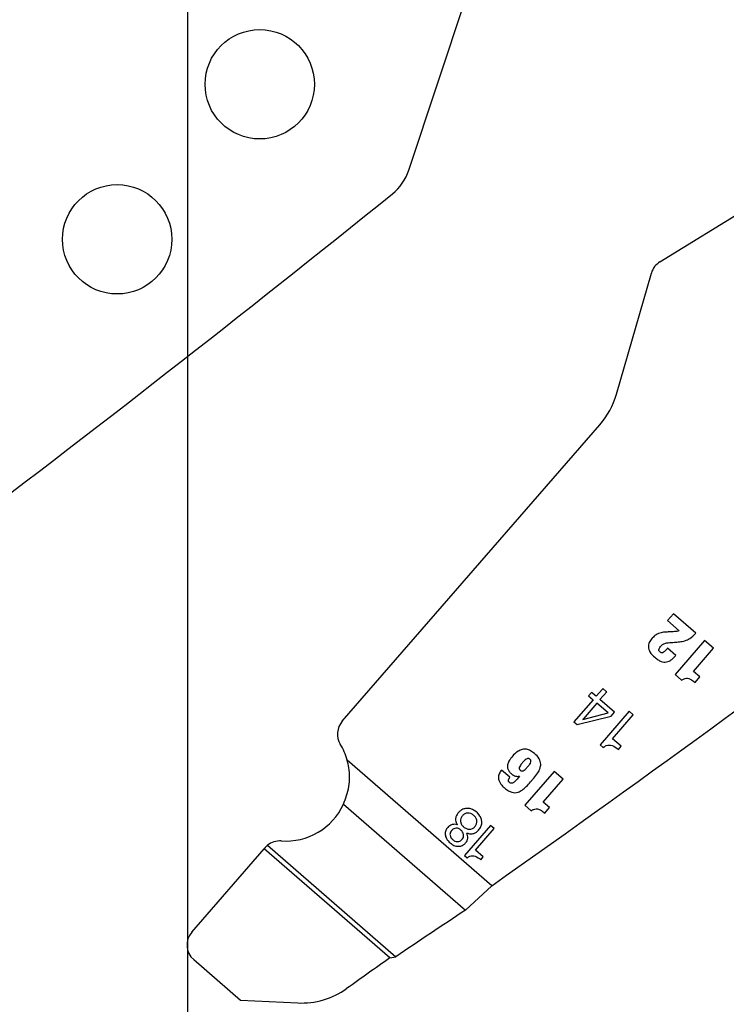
# Model space of a CAD drawing. Header units: inches. Extents: x -122 to 123, y -201 to 75.
# Tile 55 of 191: x -37.18 to -36.09, y 62.54 to 64.05. Entities that reach past the tile are written whole.
import ezdxf

# ---------------------------------------------------------------- set-up
doc = ezdxf.new("R2010")
doc.units = ezdxf.units.IN
doc.header["$MEASUREMENT"] = 0
doc.header["$PDSIZE"] = -1
doc.layers.add('DIMENSIONS', color=171, linetype='Continuous')
doc.layers.add('STATION_LINES', color=231, linetype='Continuous')
doc.styles.add('SLDTEXTSTYLE0', font='TXT', dxfattribs={"width": 0.75})
doc.dimstyles.new('SLDDIMSTYLE0', dxfattribs={"dimtxt": 0.125, "dimasz": 0.13, "dimexe": 0, "dimexo": 0.0625, "dimgap": 0.03125, "dimtad": 0, "dimtih": 1, "dimtoh": 1, "dimdec": 4, "dimrnd": 1e-09, "dimzin": 12, "dimdsep": 46, "dimtxsty": 'SLDTEXTSTYLE0', "dimsah": 1, "dimcen": 0, "dimadec": 0, "dimazin": 3, "dimtfac": 1, "dimtdec": 4, "dimtofl": 0, "dimtmove": 0, "dimatfit": 3, "dimfxl": 1, "dimfrac": 2, "dimtolj": 1, "dimtzin": 12, "dimarcsym": 0})
doc.dimstyles.new('SLDDIMSTYLE3', dxfattribs={"dimtxt": 0.125, "dimasz": 0.13, "dimexe": 0, "dimexo": 0.0625, "dimgap": 0.03125, "dimtad": 0, "dimtih": 1, "dimtoh": 1, "dimdec": 4, "dimrnd": 1e-09, "dimzin": 12, "dimdsep": 46, "dimtxsty": 'SLDTEXTSTYLE0', "dimsah": 1, "dimcen": 0.09, "dimadec": 0, "dimazin": 3, "dimtfac": 1, "dimtdec": 4, "dimtofl": 0, "dimtmove": 0, "dimatfit": 3, "dimfxl": 1, "dimfrac": 2, "dimtolj": 1, "dimtzin": 12, "dimarcsym": 0})

# ---------------------------------------------------------------- blocks, each defined once
blk = doc.blocks.new('_D')
at = {"layer": 'Defpoints', "color": 0}
for p in [(-33.7266, 64.4708), (-33.9465, 64.2429)]:
    blk.add_point(p, dxfattribs=at)
at = {"layer": 'DIMENSIONS', "color": 0, "lineweight": -2}
for p, q in [((-35.9505, 62.1663), (-34.0368, 64.1493)), ((-36.0805, 62.1663), (-35.9505, 62.1663))]:
    blk.add_line(p, q, dxfattribs=at)
at = {"layer": 'DIMENSIONS', "color": 0}
blk.add_solid([(-34.0212, 64.1343), (-34.0524, 64.1644), (-33.9465, 64.2429)], dxfattribs=at)
at = {"layer": 'DIMENSIONS', "color": 0, "insert": (-37.1586, 62.2288), "char_height": 0.125, "attachment_point": 1, "style": 'SLDTEXTSTYLE0'}
blk.add_mtext('\\A1;%%c.3168 [%%c8.05]', dxfattribs=at)
blk = doc.blocks.new('_D_4')
at = {"layer": 'Defpoints', "color": 0}
for p in [(-44.7441, 62.6287), (-4.7428, 62.2104), (-44.7441, 58.2595), (-44.7441, 58.2595)]:
    blk.add_point(p, dxfattribs=at)
at = {"layer": 'DIMENSIONS', "color": 0, "lineweight": -2}
for p, q in [((-44.7441, 62.5662), (-44.7441, 58.2595)), ((-4.7428, 62.1479), (-4.7428, 58.2595)), ((-44.6141, 58.2595), (-24.2752, 58.2595)), ((-4.8728, 58.2595), (-23.6034, 58.2595))]:
    blk.add_line(p, q, dxfattribs=at)
at = {"layer": 'DIMENSIONS', "color": 0}
for points in [[(-44.6141, 58.2811), (-44.6141, 58.2378), (-44.7441, 58.2595)], [(-4.8728, 58.2378), (-4.8728, 58.2811), (-4.7428, 58.2595)]]:
    blk.add_solid(points, dxfattribs=at)
at = {"layer": 'DIMENSIONS', "color": 0, "insert": (-23.9393, 58.322), "char_height": 0.125, "attachment_point": 2, "style": 'SLDTEXTSTYLE0'}
blk.add_mtext('\\A1;(40.0013)', dxfattribs=at)

msp = doc.modelspace()

# ---------------------------------------------------------------- linework, layer by layer
at = {"color": 7, "linetype": 'Continuous', "lineweight": 25}
for p, q in [((-36.57755, 63.82201), (-36.34705, 64.51528)), ((-36.57755, 63.82201), (-36.34705, 64.51528)), ((-36.19101, 63.68078), (-35.88291, 63.87087)), ((-36.19101, 63.68078), (-35.88291, 63.87087)), ((-36.25774, 63.47714), (-36.20409, 63.66354)), ((-36.25774, 63.47714), (-36.20409, 63.66354)), ((-36.68006, 62.9731), (-36.28348, 63.42976)), ((-36.68006, 62.9731), (-36.28348, 63.42976)), ((-36.17027, 63.13862), (-36.17925, 63.12828)), ((-36.17027, 63.13862), (-36.17925, 63.12828)), ((-36.13584, 63.10873), (-36.17027, 63.13862)), ((-36.13584, 63.10873), (-36.17027, 63.13862)), ((-36.17925, 63.12828), (-36.16122, 63.11263)), ((-36.17925, 63.12828), (-36.16122, 63.11263)), ((-36.16631, 63.07454), (-36.17916, 63.0857)), ((-36.16631, 63.07454), (-36.17916, 63.0857)), ((-36.12222, 63.09754), (-36.16764, 63.04524)), ((-36.12222, 63.09754), (-36.16764, 63.04524)), ((-36.13941, 63.05), (-36.10848, 63.08561)), ((-36.13941, 63.05), (-36.10848, 63.08561)), ((-36.10848, 63.08561), (-36.12222, 63.09754)), ((-36.10848, 63.08561), (-36.12222, 63.09754)), ((-36.16764, 63.04524), (-36.15775, 63.03665)), ((-36.16764, 63.04524), (-36.15775, 63.03665)), ((-36.12951, 63.04141), (-36.13941, 63.05)), ((-36.12951, 63.04141), (-36.13941, 63.05)), ((-36.13695, 63.03285), (-36.12951, 63.04141)), ((-36.13695, 63.03285), (-36.12951, 63.04141)), ((-36.29608, 63.01769), (-36.30082, 63.01224)), ((-36.29608, 63.01769), (-36.30082, 63.01224)), ((-36.30082, 63.01224), (-36.29386, 63.0062)), ((-36.30082, 63.01224), (-36.29386, 63.0062)), ((-36.28913, 63.01165), (-36.29608, 63.01769)), ((-36.28913, 63.01165), (-36.29608, 63.01769)), ((-36.27961, 63.02261), (-36.28913, 63.01165)), ((-36.27961, 63.02261), (-36.28913, 63.01165)), ((-36.28333, 63.00661), (-36.27295, 63.01856)), ((-36.28333, 63.00661), (-36.27295, 63.01856)), ((-36.27862, 63.02362), (-36.27961, 63.02261)), ((-36.27862, 63.02362), (-36.27961, 63.02261)), ((-36.27348, 63.01916), (-36.27862, 63.02362)), ((-36.27348, 63.01916), (-36.27862, 63.02362)), ((-36.27295, 63.01856), (-36.27348, 63.01916)), ((-36.27295, 63.01856), (-36.27348, 63.01916)), ((-36.29386, 63.0062), (-36.32333, 62.97227)), ((-36.29386, 63.0062), (-36.32333, 62.97227)), ((-36.28806, 63.00116), (-36.30933, 62.97667)), ((-36.28806, 63.00116), (-36.30933, 62.97667)), ((-36.2708, 62.98618), (-36.28806, 63.00116)), ((-36.2708, 62.98618), (-36.28806, 63.00116)), ((-36.26078, 62.98701), (-36.28333, 63.00661)), ((-36.26078, 62.98701), (-36.28333, 63.00661)), ((-36.3184, 62.96798), (-36.26594, 62.98107)), ((-36.3184, 62.96798), (-36.26594, 62.98107)), ((-36.30975, 62.97587), (-36.2708, 62.98618)), ((-36.30975, 62.97587), (-36.2708, 62.98618)), ((-36.23819, 62.9885), (-36.28283, 62.93709)), ((-36.23819, 62.9885), (-36.28283, 62.93709)), ((-36.26594, 62.98107), (-36.26078, 62.98701)), ((-36.26594, 62.98107), (-36.26078, 62.98701)), ((-36.26401, 62.94631), (-36.23202, 62.98315)), ((-36.26401, 62.94631), (-36.23202, 62.98315)), ((-36.23202, 62.98315), (-36.23819, 62.9885)), ((-36.23202, 62.98315), (-36.23819, 62.9885)), ((-36.32333, 62.97227), (-36.3184, 62.96798)), ((-36.32333, 62.97227), (-36.3184, 62.96798)), ((-36.28283, 62.93709), (-36.27811, 62.933)), ((-36.28283, 62.93709), (-36.27811, 62.933)), ((-36.25067, 62.93473), (-36.26401, 62.94631)), ((-36.25067, 62.93473), (-36.26401, 62.94631)), ((-36.25495, 62.92981), (-36.25067, 62.93473)), ((-36.25495, 62.92981), (-36.25067, 62.93473)), ((-36.44976, 62.71998), (-36.67251, 62.91343)), ((-36.44976, 62.71998), (-36.67251, 62.91343)), ((-36.42189, 62.88688), (-36.43467, 62.89797)), ((-36.42189, 62.88688), (-36.43467, 62.89797)), ((-36.40729, 62.88887), (-36.40714, 62.88874)), ((-36.40729, 62.88887), (-36.40714, 62.88874)), ((-36.35361, 62.89598), (-36.39877, 62.84398)), ((-36.35361, 62.89598), (-36.39877, 62.84398)), ((-36.33995, 62.88412), (-36.35361, 62.89598)), ((-36.33995, 62.88412), (-36.35361, 62.89598)), ((-36.3707, 62.84872), (-36.33995, 62.88412)), ((-36.3707, 62.84872), (-36.33995, 62.88412)), ((-36.67812, 62.8454), (-36.49041, 62.68239)), ((-36.67812, 62.8454), (-36.49041, 62.68239)), ((-36.39877, 62.84398), (-36.38894, 62.83544)), ((-36.39877, 62.84398), (-36.38894, 62.83544)), ((-36.36086, 62.84017), (-36.3707, 62.84872)), ((-36.36086, 62.84017), (-36.3707, 62.84872)), ((-36.36825, 62.83166), (-36.36086, 62.84017)), ((-36.36825, 62.83166), (-36.36086, 62.84017)), ((-36.4516, 62.81287), (-36.49182, 62.76656)), ((-36.4516, 62.81287), (-36.49182, 62.76656)), ((-36.44605, 62.80805), (-36.4516, 62.81287)), ((-36.44605, 62.80805), (-36.4516, 62.81287)), ((-36.47486, 62.77486), (-36.44605, 62.80805)), ((-36.47486, 62.77486), (-36.44605, 62.80805)), ((-36.79496, 62.78215), (-36.79868, 62.77855)), ((-36.79496, 62.78215), (-36.79868, 62.77855)), ((-36.79496, 62.78215), (-36.59736, 62.61055)), ((-36.79496, 62.78215), (-36.59736, 62.61055)), ((-36.91174, 62.64836), (-36.80018, 62.77683)), ((-36.91174, 62.64836), (-36.80018, 62.77683)), ((-36.79868, 62.77855), (-36.80018, 62.77683)), ((-36.79868, 62.77855), (-36.80018, 62.77683)), ((-36.60665, 62.60877), (-36.80018, 62.77683)), ((-36.60665, 62.60877), (-36.80018, 62.77683)), ((-36.46285, 62.76443), (-36.47486, 62.77486)), ((-36.46285, 62.76443), (-36.47486, 62.77486)), ((-36.49182, 62.76656), (-36.48757, 62.76287)), ((-36.49182, 62.76656), (-36.48757, 62.76287)), ((-36.4667, 62.75999), (-36.46285, 62.76443)), ((-36.4667, 62.75999), (-36.46285, 62.76443)), ((-36.49041, 62.68239), (-36.44976, 62.71998)), ((-36.49041, 62.68239), (-36.44976, 62.71998)), ((-36.90876, 62.60604), (-36.83675, 62.5435)), ((-36.90876, 62.60604), (-36.83675, 62.5435)), ((-36.60665, 62.60877), (-36.59736, 62.61055)), ((-36.60665, 62.60877), (-36.59736, 62.61055)), ((-36.83675, 62.5435), (-36.7486, 62.53935)), ((-36.83675, 62.5435), (-36.7486, 62.53935))]:
    msp.add_line(p, q, dxfattribs=at)
for centre in [(-36.80705, 63.95423), (-36.80705, 63.95423), (-37.0266, 63.71548), (-37.0266, 63.71548)]:
    msp.add_circle(centre, 0.08418, dxfattribs=at)
for centre, radius, start, end in [((-36.65227, 63.84685), 0.07874, 308.88106, 341.60898), ((-36.65227, 63.84685), 0.07874, 308.88106, 341.60898), ((-53.90182, 85.23892), 27.55906, 305.202886, 308.881055), ((-53.90182, 85.23892), 27.55906, 305.202886, 308.881055), ((-52.33682, 85.23892), 27.55906, 305.202886, 308.881055), ((-52.33682, 85.23892), 27.55906, 305.202886, 308.881055), ((-36.17526, 63.65525), 0.03, 121.67398, 163.94189), ((-36.17526, 63.65525), 0.03, 121.67398, 163.94189), ((-36.37786, 63.51172), 0.125, 319.02801, 343.94189), ((-36.37786, 63.51172), 0.125, 319.02801, 343.94189), ((-36.65741, 62.95343), 0.03, 139.02801, 211.14458), ((-36.65741, 62.95343), 0.03, 139.02801, 211.14458), ((-36.30919, 62.97609), 0.000595, 103.02311, 201.17154), ((-36.30919, 62.97609), 0.000595, 103.02311, 201.17154), ((-36.76732, 62.88701), 0.09843, 15.57088, 31.14458), ((-36.76732, 62.88701), 0.09843, 15.57088, 31.14458), ((-36.76732, 62.88701), 0.09843, 266.11116, 334.99564), ((-36.76732, 62.88701), 0.09843, 266.11116, 334.99564), ((-36.77603, 62.75888), 0.03, 86.11116, 129.12577), ((-36.77603, 62.75888), 0.03, 86.11116, 129.12577), ((-26.65285, 47.92166), 17.73857, 123.682211, 124.098368), ((-26.65285, 47.92166), 17.73857, 123.682211, 124.098368), ((-36.88909, 62.62869), 0.03, 139.02801, 229.028), ((-36.88909, 62.62869), 0.03, 139.02801, 229.028), ((-24.84388, 45.95218), 20.39128, 125.22949, 125.45921), ((-24.84388, 45.95218), 20.39128, 125.22949, 125.45921), ((-36.74296, 62.65921), 0.12, 267.30184, 305.45921), ((-36.74296, 62.65921), 0.12, 267.30184, 305.45921)]:
    msp.add_arc(centre, radius, start, end, dxfattribs=at)
for points, knots in [([(-36.18333, 63.11045), (-36.18601, 63.11012), (-36.19147, 63.10944), (-36.19833, 63.10568), (-36.20364, 63.10049), (-36.20777, 63.09483), (-36.20951, 63.08728), (-36.20624, 63.07877), (-36.20018, 63.07261), (-36.19416, 63.0679), (-36.1894, 63.06538), (-36.18491, 63.06413), (-36.18207, 63.06439), (-36.18072, 63.06451)], [0, 0, 0, 0, 0.10521622, 0.21445245, 0.29904344, 0.39563505, 0.48592189, 0.58969484, 0.73702525, 0.82043506, 0.88911691, 0.94731576, 1, 1, 1, 1]), ([(-36.18333, 63.11045), (-36.18601, 63.11012), (-36.19147, 63.10944), (-36.19833, 63.10568), (-36.20364, 63.10049), (-36.20777, 63.09483), (-36.20951, 63.08728), (-36.20624, 63.07877), (-36.20018, 63.07261), (-36.19416, 63.0679), (-36.1894, 63.06538), (-36.18491, 63.06413), (-36.18207, 63.06439), (-36.18072, 63.06451)], [0, 0, 0, 0, 0.10521622, 0.21445245, 0.29904344, 0.39563505, 0.48592189, 0.58969484, 0.73702525, 0.82043506, 0.88911691, 0.94731576, 1, 1, 1, 1]), ([(-36.16834, 63.1113), (-36.17114, 63.11114), (-36.17613, 63.11085), (-36.18113, 63.11057), (-36.18333, 63.11045)], [0, 0, 0, 0, 0.55988505, 1, 1, 1, 1]), ([(-36.16834, 63.1113), (-36.17114, 63.11114), (-36.17613, 63.11085), (-36.18113, 63.11057), (-36.18333, 63.11045)], [0, 0, 0, 0, 0.55988505, 1, 1, 1, 1]), ([(-36.16122, 63.11263), (-36.16251, 63.1122), (-36.16482, 63.11142), (-36.16726, 63.11133), (-36.16834, 63.1113)], [0, 0, 0, 0, 0.5544125, 1, 1, 1, 1]), ([(-36.16122, 63.11263), (-36.16251, 63.1122), (-36.16482, 63.11142), (-36.16726, 63.11133), (-36.16834, 63.1113)], [0, 0, 0, 0, 0.5544125, 1, 1, 1, 1]), ([(-36.16105, 63.0955), (-36.15812, 63.09592), (-36.15254, 63.09672), (-36.14356, 63.10093), (-36.13876, 63.10578), (-36.13584, 63.10873)], [0, 0, 0, 0, 0.3032528, 0.5776785, 1, 1, 1, 1]), ([(-36.16105, 63.0955), (-36.15812, 63.09592), (-36.15254, 63.09672), (-36.14356, 63.10093), (-36.13876, 63.10578), (-36.13584, 63.10873)], [0, 0, 0, 0, 0.3032528, 0.5776785, 1, 1, 1, 1]), ([(-36.17916, 63.0857), (-36.17952, 63.08528), (-36.18004, 63.08469), (-36.18062, 63.08401), (-36.18088, 63.08372), (-36.181, 63.08358), (-36.18105, 63.08353), (-36.18107, 63.0835), (-36.18108, 63.08349), (-36.18108, 63.08349), (-36.18108, 63.08348), (-36.18108, 63.08348), (-36.18191, 63.08254), (-36.1834, 63.08098), (-36.18552, 63.07944), (-36.18714, 63.07881), (-36.1883, 63.07868), (-36.18972, 63.07894), (-36.19124, 63.07996), (-36.19234, 63.0815), (-36.19252, 63.08303), (-36.19229, 63.08432), (-36.19108, 63.08705), (-36.18832, 63.09036), (-36.18365, 63.09362), (-36.18013, 63.09397), (-36.1783, 63.09416)], [0, 0, 0, 0, 0.0436769, 0.0628824, 0.071329, 0.0750445, 0.0766792, 0.0773984, 0.0777148, 0.0778541, 0.0779153, 0.0779423, 0.0779635, 0.1778269, 0.2490663, 0.2849485, 0.3147825, 0.3413429, 0.398614, 0.4560864, 0.4854233, 0.5188739, 0.5593265, 0.7221607, 0.856202, 1, 1, 1, 1]), ([(-36.17916, 63.0857), (-36.17952, 63.08528), (-36.18004, 63.08469), (-36.18062, 63.08401), (-36.18088, 63.08372), (-36.181, 63.08358), (-36.18105, 63.08353), (-36.18107, 63.0835), (-36.18108, 63.08349), (-36.18108, 63.08349), (-36.18108, 63.08348), (-36.18108, 63.08348), (-36.18191, 63.08254), (-36.1834, 63.08098), (-36.18552, 63.07944), (-36.18714, 63.07881), (-36.1883, 63.07868), (-36.18972, 63.07894), (-36.19124, 63.07996), (-36.19234, 63.0815), (-36.19252, 63.08303), (-36.19229, 63.08432), (-36.19108, 63.08705), (-36.18832, 63.09036), (-36.18365, 63.09362), (-36.18013, 63.09397), (-36.1783, 63.09416)], [0, 0, 0, 0, 0.0436769, 0.0628824, 0.071329, 0.0750445, 0.0766792, 0.0773984, 0.0777148, 0.0778541, 0.0779153, 0.0779423, 0.0779635, 0.1778269, 0.2490663, 0.2849485, 0.3147825, 0.3413429, 0.398614, 0.4560864, 0.4854233, 0.5188739, 0.5593265, 0.7221607, 0.856202, 1, 1, 1, 1]), ([(-36.1783, 63.09416), (-36.17508, 63.09441), (-36.16933, 63.09486), (-36.16358, 63.0953), (-36.16105, 63.0955)], [0, 0, 0, 0, 0.5599148, 1, 1, 1, 1]), ([(-36.1783, 63.09416), (-36.17508, 63.09441), (-36.16933, 63.09486), (-36.16358, 63.0953), (-36.16105, 63.0955)], [0, 0, 0, 0, 0.5599148, 1, 1, 1, 1]), ([(-36.18072, 63.06451), (-36.17929, 63.06491), (-36.1763, 63.06574), (-36.17134, 63.06918), (-36.16828, 63.07244), (-36.16631, 63.07454)], [0, 0, 0, 0, 0.24939689, 0.5164971, 1, 1, 1, 1]), ([(-36.18072, 63.06451), (-36.17929, 63.06491), (-36.1763, 63.06574), (-36.17134, 63.06918), (-36.16828, 63.07244), (-36.16631, 63.07454)], [0, 0, 0, 0, 0.24939689, 0.5164971, 1, 1, 1, 1]), ([(-36.15775, 63.03665), (-36.15649, 63.03741), (-36.15417, 63.03881), (-36.15027, 63.0397), (-36.14611, 63.03906), (-36.14159, 63.03665), (-36.13862, 63.03422), (-36.13695, 63.03285)], [0, 0, 0, 0, 0.1888152, 0.3484198, 0.504941, 0.72117, 1, 1, 1, 1]), ([(-36.15775, 63.03665), (-36.15649, 63.03741), (-36.15417, 63.03881), (-36.15027, 63.0397), (-36.14611, 63.03906), (-36.14159, 63.03665), (-36.13862, 63.03422), (-36.13695, 63.03285)], [0, 0, 0, 0, 0.1888152, 0.3484198, 0.504941, 0.72117, 1, 1, 1, 1]), ([(-36.27811, 62.933), (-36.27666, 62.93401), (-36.27395, 62.9359), (-36.26914, 62.93675), (-36.26229, 62.93556), (-36.25802, 62.93221), (-36.25495, 62.92981)], [0, 0, 0, 0, 0.204386, 0.3814524, 0.5542651, 1, 1, 1, 1]), ([(-36.27811, 62.933), (-36.27666, 62.93401), (-36.27395, 62.9359), (-36.26914, 62.93675), (-36.26229, 62.93556), (-36.25802, 62.93221), (-36.25495, 62.92981)], [0, 0, 0, 0, 0.204386, 0.3814524, 0.5542651, 1, 1, 1, 1]), ([(-36.43467, 62.89797), (-36.43603, 62.89619), (-36.43874, 62.89264), (-36.43989, 62.88686), (-36.43893, 62.88213), (-36.43708, 62.87826), (-36.43401, 62.8742), (-36.42969, 62.87002), (-36.42472, 62.86622), (-36.41936, 62.86369), (-36.41416, 62.86292), (-36.40856, 62.86398), (-36.40261, 62.86732), (-36.39631, 62.87291), (-36.3913, 62.87848), (-36.3878, 62.88252), (-36.38627, 62.88429), (-36.38559, 62.88507), (-36.38529, 62.88541), (-36.38516, 62.88556), (-36.3851, 62.88563), (-36.38508, 62.88566), (-36.38507, 62.88567), (-36.38506, 62.88568), (-36.38506, 62.88568), (-36.38287, 62.8882), (-36.37918, 62.8929), (-36.3754, 62.90012), (-36.37383, 62.90785), (-36.3766, 62.91645), (-36.38301, 62.92299), (-36.38966, 62.92794), (-36.39626, 62.93038), (-36.40315, 62.93012), (-36.41266, 62.92564), (-36.42, 62.91776), (-36.42491, 62.90921), (-36.42604, 62.90366), (-36.42497, 62.89872), (-36.42229, 62.8948), (-36.41934, 62.89198), (-36.41631, 62.88994), (-36.41337, 62.88869), (-36.41016, 62.88807), (-36.4082, 62.88862), (-36.40729, 62.88887)], [0, 0, 0, 0, 0.0312, 0.061764, 0.0786098, 0.0979951, 0.1212111, 0.1494502, 0.181763, 0.2083218, 0.2314843, 0.2539537, 0.2867026, 0.3254742, 0.3713029, 0.3913682, 0.4001972, 0.4040817, 0.4057908, 0.4065428, 0.4068736, 0.4070192, 0.4070833, 0.4071115, 0.4071239, 0.4071336, 0.4537054, 0.49036, 0.5202682, 0.5615769, 0.6103798, 0.6460525, 0.6770675, 0.7067913, 0.7398117, 0.8214514, 0.8524376, 0.8769236, 0.8986938, 0.9212119, 0.9422173, 0.9555027, 0.9720094, 0.9868175, 1, 1, 1, 1]), ([(-36.43467, 62.89797), (-36.43603, 62.89619), (-36.43874, 62.89264), (-36.43989, 62.88686), (-36.43893, 62.88213), (-36.43708, 62.87826), (-36.43401, 62.8742), (-36.42969, 62.87002), (-36.42472, 62.86622), (-36.41936, 62.86369), (-36.41416, 62.86292), (-36.40856, 62.86398), (-36.40261, 62.86732), (-36.39631, 62.87291), (-36.3913, 62.87848), (-36.3878, 62.88252), (-36.38627, 62.88429), (-36.38559, 62.88507), (-36.38529, 62.88541), (-36.38516, 62.88556), (-36.3851, 62.88563), (-36.38508, 62.88566), (-36.38507, 62.88567), (-36.38506, 62.88568), (-36.38506, 62.88568), (-36.38287, 62.8882), (-36.37918, 62.8929), (-36.3754, 62.90012), (-36.37383, 62.90785), (-36.3766, 62.91645), (-36.38301, 62.92299), (-36.38966, 62.92794), (-36.39626, 62.93038), (-36.40315, 62.93012), (-36.41266, 62.92564), (-36.42, 62.91776), (-36.42491, 62.90921), (-36.42604, 62.90366), (-36.42497, 62.89872), (-36.42229, 62.8948), (-36.41934, 62.89198), (-36.41631, 62.88994), (-36.41337, 62.88869), (-36.41016, 62.88807), (-36.4082, 62.88862), (-36.40729, 62.88887)], [0, 0, 0, 0, 0.0312, 0.061764, 0.0786098, 0.0979951, 0.1212111, 0.1494502, 0.181763, 0.2083218, 0.2314843, 0.2539537, 0.2867026, 0.3254742, 0.3713029, 0.3913682, 0.4001972, 0.4040817, 0.4057908, 0.4065428, 0.4068736, 0.4070192, 0.4070833, 0.4071115, 0.4071239, 0.4071336, 0.4537054, 0.49036, 0.5202682, 0.5615769, 0.6103798, 0.6460525, 0.6770675, 0.7067913, 0.7398117, 0.8214514, 0.8524376, 0.8769236, 0.8986938, 0.9212119, 0.9422173, 0.9555027, 0.9720094, 0.9868175, 1, 1, 1, 1]), ([(-36.67812, 62.8454), (-36.67485, 62.85423), (-36.66832, 62.87188), (-36.6684, 62.89617), (-36.67159, 62.90956), (-36.67251, 62.91343)], [0, 0, 0, 0, 0.41569, 0.83097327, 1, 1, 1, 1]), ([(-36.67812, 62.8454), (-36.67485, 62.85423), (-36.66832, 62.87188), (-36.6684, 62.89617), (-36.67159, 62.90956), (-36.67251, 62.91343)], [0, 0, 0, 0, 0.41569, 0.83097327, 1, 1, 1, 1]), ([(-36.40597, 62.89778), (-36.40629, 62.89808), (-36.40689, 62.89865), (-36.4075, 62.89971), (-36.4077, 62.90091), (-36.40733, 62.9029), (-36.40552, 62.90591), (-36.40244, 62.90966), (-36.39914, 62.91323), (-36.39633, 62.91537), (-36.39439, 62.91598), (-36.39319, 62.91596), (-36.3921, 62.91555), (-36.39112, 62.91482), (-36.39026, 62.91395), (-36.38964, 62.9129), (-36.38945, 62.9117), (-36.38982, 62.90971), (-36.39164, 62.9067), (-36.39472, 62.90296), (-36.39802, 62.89939), (-36.40083, 62.89724), (-36.40276, 62.89664), (-36.40396, 62.89666), (-36.40505, 62.89706), (-36.40565, 62.89753), (-36.40597, 62.89778)], [0, 0, 0, 0, 0.0236455, 0.0444495, 0.0648644, 0.0879767, 0.1521536, 0.2511523, 0.3503248, 0.4149717, 0.4383393, 0.4586648, 0.4785916, 0.500249, 0.523844, 0.5445946, 0.5649675, 0.5880612, 0.6522766, 0.7513967, 0.8504457, 0.9150208, 0.9383517, 0.9586219, 0.9784629, 1, 1, 1, 1]), ([(-36.40597, 62.89778), (-36.40629, 62.89808), (-36.40689, 62.89865), (-36.4075, 62.89971), (-36.4077, 62.90091), (-36.40733, 62.9029), (-36.40552, 62.90591), (-36.40244, 62.90966), (-36.39914, 62.91323), (-36.39633, 62.91537), (-36.39439, 62.91598), (-36.39319, 62.91596), (-36.3921, 62.91555), (-36.39112, 62.91482), (-36.39026, 62.91395), (-36.38964, 62.9129), (-36.38945, 62.9117), (-36.38982, 62.90971), (-36.39164, 62.9067), (-36.39472, 62.90296), (-36.39802, 62.89939), (-36.40083, 62.89724), (-36.40276, 62.89664), (-36.40396, 62.89666), (-36.40505, 62.89706), (-36.40565, 62.89753), (-36.40597, 62.89778)], [0, 0, 0, 0, 0.0236455, 0.0444495, 0.0648644, 0.0879767, 0.1521536, 0.2511523, 0.3503248, 0.4149717, 0.4383393, 0.4586648, 0.4785916, 0.500249, 0.523844, 0.5445946, 0.5649675, 0.5880612, 0.6522766, 0.7513967, 0.8504457, 0.9150208, 0.9383517, 0.9586219, 0.9784629, 1, 1, 1, 1]), ([(-36.40714, 62.88874), (-36.40965, 62.88539), (-36.41253, 62.88152), (-36.41681, 62.87829), (-36.41838, 62.8777), (-36.41986, 62.87761), (-36.42125, 62.87796), (-36.42199, 62.8785), (-36.42235, 62.87877)], [0, 0, 0, 0, 0.6192353, 0.7126642, 0.7928726, 0.8645979, 0.9323684, 1, 1, 1, 1]), ([(-36.40714, 62.88874), (-36.40965, 62.88539), (-36.41253, 62.88152), (-36.41681, 62.87829), (-36.41838, 62.8777), (-36.41986, 62.87761), (-36.42125, 62.87796), (-36.42199, 62.8785), (-36.42235, 62.87877)], [0, 0, 0, 0, 0.6192353, 0.7126642, 0.7928726, 0.8645979, 0.9323684, 1, 1, 1, 1]), ([(-36.42418, 62.88216), (-36.42413, 62.88256), (-36.42402, 62.88343), (-36.42326, 62.88506), (-36.42243, 62.88615), (-36.42189, 62.88688)], [0, 0, 0, 0, 0.2279758, 0.4896908, 1, 1, 1, 1]), ([(-36.42418, 62.88216), (-36.42413, 62.88256), (-36.42402, 62.88343), (-36.42326, 62.88506), (-36.42243, 62.88615), (-36.42189, 62.88688)], [0, 0, 0, 0, 0.2279758, 0.4896908, 1, 1, 1, 1]), ([(-36.42235, 62.87877), (-36.42267, 62.87906), (-36.42325, 62.87961), (-36.42403, 62.88072), (-36.42412, 62.88163), (-36.42418, 62.88216)], [0, 0, 0, 0, 0.32293645, 0.60155288, 1, 1, 1, 1]), ([(-36.42235, 62.87877), (-36.42267, 62.87906), (-36.42325, 62.87961), (-36.42403, 62.88072), (-36.42412, 62.88163), (-36.42418, 62.88216)], [0, 0, 0, 0, 0.32293645, 0.60155288, 1, 1, 1, 1]), ([(-36.47008, 62.80554), (-36.46878, 62.80727), (-36.46633, 62.81053), (-36.4649, 62.81637), (-36.46553, 62.82204), (-36.4689, 62.82922), (-36.47481, 62.83503), (-36.48202, 62.83846), (-36.48764, 62.83937), (-36.49325, 62.83846), (-36.49825, 62.8357), (-36.50184, 62.832), (-36.50443, 62.82795), (-36.50575, 62.82355), (-36.50538, 62.81844), (-36.50381, 62.81543), (-36.50298, 62.81384)], [0, 0, 0, 0, 0.0779865, 0.146503, 0.2124407, 0.2811175, 0.4308807, 0.5015272, 0.5684366, 0.634458, 0.703987, 0.7719497, 0.8194406, 0.877565, 0.9354877, 1, 1, 1, 1]), ([(-36.47008, 62.80554), (-36.46878, 62.80727), (-36.46633, 62.81053), (-36.4649, 62.81637), (-36.46553, 62.82204), (-36.4689, 62.82922), (-36.47481, 62.83503), (-36.48202, 62.83846), (-36.48764, 62.83937), (-36.49325, 62.83846), (-36.49825, 62.8357), (-36.50184, 62.832), (-36.50443, 62.82795), (-36.50575, 62.82355), (-36.50538, 62.81844), (-36.50381, 62.81543), (-36.50298, 62.81384)], [0, 0, 0, 0, 0.0779865, 0.146503, 0.2124407, 0.2811175, 0.4308807, 0.5015272, 0.5684366, 0.634458, 0.703987, 0.7719497, 0.8194406, 0.877565, 0.9354877, 1, 1, 1, 1]), ([(-36.49325, 62.81054), (-36.49439, 62.81176), (-36.49663, 62.81414), (-36.49806, 62.81884), (-36.49773, 62.82362), (-36.49534, 62.82787), (-36.49153, 62.83087), (-36.48686, 62.8321), (-36.48198, 62.83132), (-36.47761, 62.82858), (-36.47424, 62.82469), (-36.47247, 62.81998), (-36.47291, 62.81502), (-36.47547, 62.81073), (-36.4794, 62.80762), (-36.48422, 62.80661), (-36.48913, 62.80756), (-36.49184, 62.80952), (-36.49325, 62.81054)], [0, 0, 0, 0, 0.0641182, 0.124833, 0.1841062, 0.2453178, 0.3077725, 0.3669015, 0.427387, 0.4937295, 0.5624244, 0.6238284, 0.6832979, 0.7484725, 0.8121819, 0.8718755, 0.9333294, 1, 1, 1, 1]), ([(-36.49325, 62.81054), (-36.49439, 62.81176), (-36.49663, 62.81414), (-36.49806, 62.81884), (-36.49773, 62.82362), (-36.49534, 62.82787), (-36.49153, 62.83087), (-36.48686, 62.8321), (-36.48198, 62.83132), (-36.47761, 62.82858), (-36.47424, 62.82469), (-36.47247, 62.81998), (-36.47291, 62.81502), (-36.47547, 62.81073), (-36.4794, 62.80762), (-36.48422, 62.80661), (-36.48913, 62.80756), (-36.49184, 62.80952), (-36.49325, 62.81054)], [0, 0, 0, 0, 0.0641182, 0.124833, 0.1841062, 0.2453178, 0.3077725, 0.3669015, 0.427387, 0.4937295, 0.5624244, 0.6238284, 0.6832979, 0.7484725, 0.8121819, 0.8718755, 0.9333294, 1, 1, 1, 1]), ([(-36.38894, 62.83544), (-36.38769, 62.8362), (-36.38538, 62.83759), (-36.3815, 62.83848), (-36.37736, 62.83784), (-36.37287, 62.83544), (-36.36992, 62.83302), (-36.36825, 62.83166)], [0, 0, 0, 0, 0.1888037, 0.3483928, 0.5049035, 0.7211383, 1, 1, 1, 1]), ([(-36.38894, 62.83544), (-36.38769, 62.8362), (-36.38538, 62.83759), (-36.3815, 62.83848), (-36.37736, 62.83784), (-36.37287, 62.83544), (-36.36992, 62.83302), (-36.36825, 62.83166)], [0, 0, 0, 0, 0.1888037, 0.3483928, 0.5049035, 0.7211383, 1, 1, 1, 1]), ([(-36.50298, 62.81384), (-36.50431, 62.81412), (-36.50696, 62.81469), (-36.51102, 62.81412), (-36.51476, 62.81255), (-36.51831, 62.80951), (-36.52109, 62.80488), (-36.52204, 62.79856), (-36.51965, 62.79158), (-36.51462, 62.7859), (-36.50843, 62.7818), (-36.50261, 62.78034), (-36.49755, 62.78081), (-36.49343, 62.78258), (-36.49007, 62.78549), (-36.48773, 62.78915), (-36.48668, 62.7931), (-36.48671, 62.79723), (-36.48771, 62.79975), (-36.48822, 62.80102)], [0, 0, 0, 0, 0.047233, 0.093829, 0.1401372, 0.1868142, 0.2543626, 0.3237521, 0.4023771, 0.5030064, 0.5827575, 0.6580656, 0.7070046, 0.7571513, 0.8119629, 0.8593398, 0.9061043, 0.9528234, 1, 1, 1, 1]), ([(-36.50298, 62.81384), (-36.50431, 62.81412), (-36.50696, 62.81469), (-36.51102, 62.81412), (-36.51476, 62.81255), (-36.51831, 62.80951), (-36.52109, 62.80488), (-36.52204, 62.79856), (-36.51965, 62.79158), (-36.51462, 62.7859), (-36.50843, 62.7818), (-36.50261, 62.78034), (-36.49755, 62.78081), (-36.49343, 62.78258), (-36.49007, 62.78549), (-36.48773, 62.78915), (-36.48668, 62.7931), (-36.48671, 62.79723), (-36.48771, 62.79975), (-36.48822, 62.80102)], [0, 0, 0, 0, 0.047233, 0.093829, 0.1401372, 0.1868142, 0.2543626, 0.3237521, 0.4023771, 0.5030064, 0.5827575, 0.6580656, 0.7070046, 0.7571513, 0.8119629, 0.8593398, 0.9061043, 0.9528234, 1, 1, 1, 1]), ([(-36.4958, 62.79109), (-36.49648, 62.79042), (-36.49777, 62.78913), (-36.50025, 62.78804), (-36.50324, 62.7877), (-36.50675, 62.78859), (-36.51019, 62.79087), (-36.51292, 62.79392), (-36.5142, 62.79722), (-36.51418, 62.80016), (-36.51334, 62.80268), (-36.5115, 62.80534), (-36.50865, 62.80772), (-36.50474, 62.80877), (-36.50083, 62.80803), (-36.49739, 62.80579), (-36.49462, 62.8027), (-36.49318, 62.7993), (-36.49314, 62.79619), (-36.49398, 62.79347), (-36.49517, 62.79192), (-36.4958, 62.79109)], [0, 0, 0, 0, 0.04452278, 0.0847977, 0.12373234, 0.18389103, 0.24936032, 0.31451075, 0.37268422, 0.41044727, 0.45014551, 0.49459347, 0.5607385, 0.61935054, 0.6777707, 0.74136335, 0.80848903, 0.8694818, 0.90932885, 0.95165922, 1, 1, 1, 1]), ([(-36.4958, 62.79109), (-36.49648, 62.79042), (-36.49777, 62.78913), (-36.50025, 62.78804), (-36.50324, 62.7877), (-36.50675, 62.78859), (-36.51019, 62.79087), (-36.51292, 62.79392), (-36.5142, 62.79722), (-36.51418, 62.80016), (-36.51334, 62.80268), (-36.5115, 62.80534), (-36.50865, 62.80772), (-36.50474, 62.80877), (-36.50083, 62.80803), (-36.49739, 62.80579), (-36.49462, 62.8027), (-36.49318, 62.7993), (-36.49314, 62.79619), (-36.49398, 62.79347), (-36.49517, 62.79192), (-36.4958, 62.79109)], [0, 0, 0, 0, 0.04452278, 0.0847977, 0.12373234, 0.18389103, 0.24936032, 0.31451075, 0.37268422, 0.41044727, 0.45014551, 0.49459347, 0.5607385, 0.61935054, 0.6777707, 0.74136335, 0.80848903, 0.8694818, 0.90932885, 0.95165922, 1, 1, 1, 1]), ([(-36.48822, 62.80102), (-36.48637, 62.80046), (-36.48278, 62.7994), (-36.47756, 62.8002), (-36.47325, 62.80234), (-36.47116, 62.80445), (-36.47008, 62.80554)], [0, 0, 0, 0, 0.2870501, 0.5560465, 0.7707263, 1, 1, 1, 1]), ([(-36.48822, 62.80102), (-36.48637, 62.80046), (-36.48278, 62.7994), (-36.47756, 62.8002), (-36.47325, 62.80234), (-36.47116, 62.80445), (-36.47008, 62.80554)], [0, 0, 0, 0, 0.2870501, 0.5560465, 0.7707263, 1, 1, 1, 1]), ([(-36.48757, 62.76287), (-36.48626, 62.76378), (-36.48382, 62.76548), (-36.47948, 62.76625), (-36.47332, 62.76517), (-36.46947, 62.76216), (-36.4667, 62.75999)], [0, 0, 0, 0, 0.20441, 0.3814878, 0.5542935, 1, 1, 1, 1]), ([(-36.48757, 62.76287), (-36.48626, 62.76378), (-36.48382, 62.76548), (-36.47948, 62.76625), (-36.47332, 62.76517), (-36.46947, 62.76216), (-36.4667, 62.75999)], [0, 0, 0, 0, 0.20441, 0.3814878, 0.5542935, 1, 1, 1, 1])]:
    msp.add_open_spline(points, degree=3, knots=knots, dxfattribs=at)
at = {"layer": 'STATION_LINES'}
msp.add_line((-36.91783, 58.65316), (-36.91783, 64.17173), dxfattribs=at)

# ---------------------------------------------------------------- dimensions: what is measured, and where the dimension line sits
at = {"layer": 'DIMENSIONS'}
dim = msp.add_diameter_dim_2p(p1=(-33.72659, 64.47082), p2=(-33.94655, 64.24288), dimstyle='SLDDIMSTYLE0', dxfattribs=at)
dim.commit()
dim.dimension.update_dxf_attribs({"geometry": '_D', "text_midpoint": (-36.63518, 62.16626), "dimtype": 163})
dim = msp.add_linear_dim(base=(-44.74409, 58.25945), p1=(-4.74283, 62.21037), p2=(-44.74409, 62.62869), text='(<>)', dimstyle='SLDDIMSTYLE3', dxfattribs=at)
dim.commit()
dim.dimension.update_dxf_attribs({"geometry": '_D_4', "text_midpoint": (-23.93931, 58.25945), "dimtype": 160})

doc.saveas('drawing.dxf')
